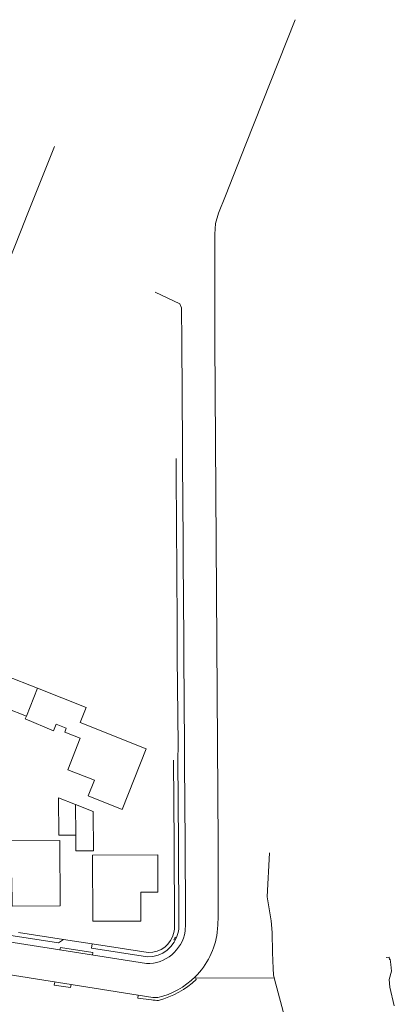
# Model space of a CAD drawing. Header units: metres. Extents: x 111546 to 149831, y 498798 to 507863.
# Tile 59 of 256: x 112703 to 112714, y 500565 to 500596. Entities that reach past the tile are written whole.
import ezdxf

# ---------------------------------------------------------------- set-up
doc = ezdxf.new("R2010")
doc.units = ezdxf.units.M
doc.layers.add('bladindeling', color=7, linetype='Continuous', lineweight=5)
doc.styles.add('Zaanstad', font='ARIALN.TTF')

msp = doc.modelspace()

# ---------------------------------------------------------------- linework, layer by layer
at = {"layer": 'bladindeling'}
for p, q in [((112703.1312, 500574.6478), (112702.1124, 500575.0492)), ((112703.1312, 500574.6478), (112702.7846, 500573.7682)), ((112704.336, 500570.9717), (112704.3444, 500570.0128)), ((112707.8078, 500567.2046), (112707.809, 500567.4705)), ((112707.8078, 500567.2046), (112707.7994, 500566.9724)), ((112702.5338, 500566.939), (112703.9607, 500566.7181)), ((112704.8651, 500566.5783), (112706.6336, 500566.3048)), ((112708.136, 500565.4947), (112710.6153, 500565.5045))]:
    msp.add_line(p, q, dxfattribs=at)
for points in [[(112711.2782, 500595.7539), (112709.7165, 500591.8255), (112709.0732, 500590.1949), (112708.8582, 500589.6463), (112708.7619, 500589.3177), (112708.743, 500588.9789), (112708.7361, 500588.6039), (112708.7361, 500585.6043), (112708.8444, 500569.7185), (112708.8479, 500567.4361), (112708.8341, 500567.166), (112708.8255, 500567.0577), (112708.8143, 500566.939)], [(112703.6673, 500591.755), (112702.8107, 500589.5895), (112702.6193, 500589.1103), (112702.1743, 500587.9968), (112700.6693, 500584.218), (112697.5768, 500576.4505), (112697.5476, 500576.3852)], [(112707.809, 500567.4705), (112707.797, 500569.758), (112707.781, 500572.2897), (112707.7777, 500572.8059), (112707.7598, 500575.6638), (112707.7565, 500576.1776), (112707.7404, 500578.724), (112707.7369, 500579.2823), (112707.7211, 500581.7837), (112707.718, 500582.2783), (112707.6972, 500585.5871), (112707.6869, 500586.6586), (112707.6301, 500586.7825), (112706.8527, 500587.1523)], [(112707.5218, 500581.8994), (112707.5304, 500579.2885), (112707.539, 500578.8224), (112707.5527, 500576.177), (112707.5527, 500575.637), (112707.5768, 500572.8506), (112707.5699, 500572.3862), (112707.5923, 500569.7495), (112707.6009, 500567.1454)], [(112702.1124, 500575.0492), (112701.6172, 500575.2446), (112701.4139, 500574.729), (112701.8879, 500574.5431), (112701.8185, 500574.3659), (112702.2154, 500574.2097), (112702.1411, 500574.0207), (112702.7846, 500573.7682)], [(112704.4858, 500573.0656), (112704.0938, 500572.0719), (112704.9309, 500571.7417), (112704.7354, 500571.2458), (112705.8121, 500570.821), (112706.5689, 500572.7388), (112704.4839, 500573.5613), (112704.6726, 500574.0403), (112703.1312, 500574.6478)], [(112704.4858, 500573.0656), (112703.993, 500573.2599), (112704.0422, 500573.3848), (112703.7221, 500573.5109), (112703.6408, 500573.3045), (112702.7466, 500573.6767), (112702.7846, 500573.7682)], [(112707.4358, 500572.3793), (112707.4564, 500569.7426), (112707.4667, 500567.142)], [(112704.3444, 500570.0128), (112703.8083, 500570.0097), (112703.8018, 500571.1822), (112704.336, 500570.9717)], [(112704.336, 500570.9717), (112704.8938, 500570.752), (112704.9005, 500569.5179), (112704.3472, 500569.5148), (112704.3444, 500570.0128)], [(112710.4719, 500569.454), (112710.3885, 500568.0623), (112710.52, 500567.3016), (112710.5519, 500566.939)], [(112698.0032, 500566.9392), (112700.7392, 500565.8365), (112706.7792, 500564.8812), (112706.9342, 500564.8826)], [(112700.8281, 500566.9392), (112701.1848, 500566.8172), (112701.4125, 500566.7625), (112706.5759, 500565.9509)], [(112701.4399, 500559.2059), (112701.5986, 500559.5847), (112701.9664, 500559.8767), (112702.1963, 500559.9111), (112702.8283, 500559.8938), (112704.1439, 500559.67), (112706.4051, 500559.4588), (112706.3986, 500559.4374), (112706.9275, 500559.3384), (112706.9361, 500559.3791), (112710.1281, 500558.8628), (112710.3044, 500558.8626), (112710.5839, 500559.0582), (112710.6914, 500559.2623), (112710.756, 500559.4921), (112710.933, 500561.0243), (112710.9679, 500561.8324), (112711.0114, 500562.9454), (112710.9712, 500564.1683), (112710.6281, 500565.4641), (112710.5959, 500565.6015), (112710.583, 500565.7993), (112710.5618, 500566.3043), (112710.5524, 500566.939)], [(112706.6098, 500566.1657), (112704.8443, 500566.4433), (112704.8651, 500566.5783), (112703.9607, 500566.7181), (112703.8004, 500566.6074), (112701.6709, 500566.939)], [(112703.8432, 500566.3805), (112703.8558, 500566.4588), (112704.8785, 500566.2998), (112704.868, 500566.2193)], [(112714.1585, 500566.148), (112714.2471, 500566.1597), (112714.2567, 500566.0859), (112714.2804, 500566.089), (112714.3023, 500565.9233), (112714.321, 500565.7157), (112714.2514, 500565.4534), (112714.2741, 500565.2051), (112714.4122, 500564.6194)], [(112704.1957, 500565.2899), (112704.1771, 500565.2004), (112703.6656, 500565.2758), (112703.6798, 500565.3714)], [(112708.154, 500565.4521), (112708.1358, 500565.4947), (112708.1183, 500565.536)], [(112706.7397, 500564.8083), (112706.3092, 500564.8655), (112706.3198, 500564.9538)]]:
    msp.add_lwpolyline(points, dxfattribs=at)
for points in [[(112701.7736, 500569.827), (112701.7804, 500568.655), (112702.324, 500568.6581), (112702.3289, 500567.7696), (112703.8511, 500567.7782), (112703.8393, 500569.8389)], [(112704.8711, 500569.3741), (112704.8799, 500567.2899), (112706.4039, 500567.2962), (112706.4002, 500568.2049), (112706.9401, 500568.2073), (112706.9349, 500569.3831)], [(112707.514, 500566.7722), (112707.4762, 500566.6927), (112707.4478, 500566.7061), (112707.4856, 500566.7856)]]:
    msp.add_lwpolyline(points, close=True, dxfattribs=at)
for centre, radius, start, end in [((112706.4998, 500567.1313), 0.967, 348.47552, 0.63013), ((112706.8716, 500567.1294), 0.7295, 344.87001, 1.25621), ((112706.5963, 500567.1701), 1.2192, 269.0449, 350.666), ((112706.6235, 500567.1386), 0.9728, 269.19706, 348.15988), ((112706.6544, 500567.1175), 0.8129, 268.53259, 347.25258), ((112706.361, 500567.282), 2.4772, 315.18353, 352.04093), ((112706.3816, 500567.2834), 2.4636, 282.96185, 314.8232), ((112706.2545, 500567.4837), 2.7813, 284.63597, 313.07536), ((112706.9316, 500565.9437), 1.1516, 260.40509, 271.27562)]:
    msp.add_arc(centre, radius, start, end, dxfattribs=at)

# ---------------------------------------------------------------- texts
at = {"layer": 'bladindeling', "color": 2, "style": 'Zaanstad'}
msp.add_text('Mercuryplein', height=1.031992, rotation=338.88332, dxfattribs=at).set_placement((112694.6014, 500568.6714))

doc.saveas('drawing.dxf')
